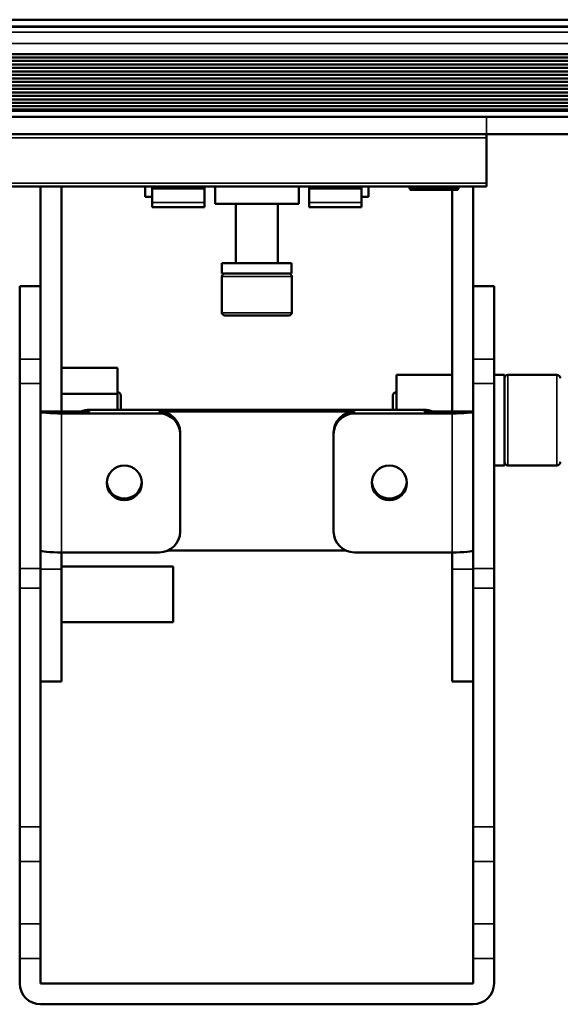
# Paper-space layout 'Sheet_1' of a CAD drawing. Header units: millimetres. Extents: x 0 to 118, y 0 to 118.
# Tile 173 of 206: x 74.35 to 77.4, y 53.78 to 59.34. Entities that reach past the tile are written whole.
import ezdxf

# ---------------------------------------------------------------- set-up
doc = ezdxf.new("R2010")
doc.units = ezdxf.units.MM
doc.layers.add('Visible (ANSI)', color=7, linetype='Continuous', lineweight=50)
doc.layers.add('Visible Narrow (ANSI)', color=7, linetype='Continuous', lineweight=35)

psp = doc.layouts.new('Sheet_1')

# ---------------------------------------------------------------- linework, layer by layer
at = {"layer": 'Visible (ANSI)'}
for p, q in [((111.04747, 59.33786), (72.4018, 59.33786)), ((111.04747, 59.29849), (72.4018, 59.29849)), ((111.04747, 59.29814), (72.4018, 59.29814)), ((111.04747, 59.2979), (72.4018, 59.2979)), ((111.04747, 59.29766), (72.4018, 59.29766)), ((80.70102, 59.1435), (72.4018, 59.1435)), ((72.4018, 59.12448), (80.70102, 59.12448)), ((72.4018, 59.10471), (80.70102, 59.10471)), ((72.4018, 59.08511), (80.70102, 59.08511)), ((72.4018, 59.06534), (80.70102, 59.06534)), ((72.4018, 59.04574), (80.70102, 59.04574)), ((72.4018, 59.02597), (80.70102, 59.02597)), ((72.4018, 59.00637), (80.70102, 59.00637)), ((72.4018, 58.9866), (80.70102, 58.9866)), ((72.4018, 58.967), (80.70102, 58.967)), ((72.4018, 58.94725), (80.70102, 58.94725)), ((72.4018, 58.92739), (80.70102, 58.92739)), ((72.4018, 58.90791), (80.70102, 58.90791)), ((72.4018, 58.88802), (80.70102, 58.88802)), ((72.4018, 58.86848), (80.70102, 58.86848)), ((72.4018, 58.84865), (80.70102, 58.84865)), ((72.4018, 58.83139), (80.70102, 58.83139)), ((72.4018, 58.83139), (80.70102, 58.83139)), ((72.4018, 58.78984), (80.70102, 58.78984)), ((76.98054, 58.78972), (72.57109, 58.78972)), ((76.98054, 58.78972), (77.91382, 58.78972)), ((76.98054, 58.69129), (72.57109, 58.69129)), ((78.7522, 58.69129), (76.98054, 58.69129)), ((76.98054, 58.69129), (76.98054, 58.67161)), ((76.98054, 58.67161), (76.98054, 58.4157)), ((76.98054, 58.39602), (72.45298, 58.39602)), ((74.46479, 58.39602), (74.46479, 57.69491)), ((74.58291, 57.12464), (74.58291, 58.39602)), ((75.05535, 58.33696), (75.05535, 58.39602)), ((75.09472, 58.39602), (75.09472, 58.39116)), ((75.09472, 58.39116), (75.09472, 58.38525)), ((75.09472, 58.39116), (75.38999, 58.39116)), ((75.09472, 58.38525), (75.09472, 58.30547)), ((75.09472, 58.38525), (75.38999, 58.38525)), ((75.38999, 58.39602), (75.38999, 58.39116)), ((75.38999, 58.38525), (75.38999, 58.39116)), ((75.38999, 58.30547), (75.38999, 58.38525)), ((75.44905, 58.39602), (75.44905, 58.29759)), ((75.92149, 58.39602), (75.92149, 58.29759)), ((75.98054, 58.39602), (75.98054, 58.39116)), ((75.98054, 58.39116), (75.98054, 58.38525)), ((75.98054, 58.39116), (76.27582, 58.39116)), ((75.98054, 58.38525), (75.98054, 58.30547)), ((75.98054, 58.38525), (76.27582, 58.38525)), ((76.27582, 58.39602), (76.27582, 58.39116)), ((76.27582, 58.38525), (76.27582, 58.39116)), ((76.27582, 58.30547), (76.27582, 58.38525)), ((76.31519, 58.39602), (76.31519, 58.33696)), ((76.54747, 58.38814), (76.54747, 58.39602)), ((76.82306, 58.38814), (76.82306, 58.39602)), ((76.90574, 57.69491), (76.90574, 58.39602)), ((76.98054, 58.4157), (76.98054, 58.39602)), ((75.09472, 58.33696), (75.05535, 58.33696)), ((76.31519, 58.33696), (76.27582, 58.33696)), ((76.55928, 58.37633), (76.81125, 58.37633)), ((76.78763, 58.37633), (76.78763, 57.12464)), ((75.09472, 58.27988), (75.09472, 58.30547)), ((75.38999, 58.27988), (75.09472, 58.27988)), ((75.38999, 58.30547), (75.38999, 58.27988)), ((75.92149, 58.29759), (75.44905, 58.29759)), ((75.56716, 57.96295), (75.56716, 58.29759)), ((75.80338, 57.96295), (75.80338, 58.29759)), ((75.98054, 58.27988), (75.98054, 58.30547)), ((76.27582, 58.27988), (75.98054, 58.27988)), ((76.27582, 58.30547), (76.27582, 58.27988)), ((75.48842, 57.96295), (75.87989, 57.96295)), ((75.48842, 57.90389), (75.48842, 57.96295)), ((75.87989, 57.96295), (75.87989, 57.90389)), ((75.87989, 57.90389), (75.48842, 57.90389)), ((75.48842, 57.68342), (75.48842, 57.88814)), ((75.88212, 57.68342), (75.88212, 57.88814)), ((74.34668, 57.42023), (74.34668, 57.83315)), ((74.34668, 57.83315), (74.46479, 57.83315)), ((76.90574, 57.83315), (77.02385, 57.83315)), ((77.02385, 57.83315), (77.02385, 57.42023)), ((74.46479, 57.69491), (74.46479, 57.42023)), ((75.50417, 57.66767), (75.86637, 57.66767)), ((76.90574, 57.42023), (76.90574, 57.69491)), ((74.34668, 57.28344), (74.34668, 57.42023)), ((74.46479, 57.42023), (74.46479, 57.28344)), ((76.90574, 57.28344), (76.90574, 57.42023)), ((77.02385, 57.42023), (77.02385, 57.28344)), ((74.89787, 57.37261), (74.58291, 57.37261)), ((74.89787, 57.22487), (74.89787, 57.37261)), ((76.47267, 57.33303), (76.78763, 57.33303)), ((76.47267, 57.33303), (76.47267, 57.13494)), ((77.08291, 57.33303), (77.02385, 57.33303)), ((77.08291, 57.33303), (77.08291, 56.82121)), ((77.37818, 57.33303), (77.10259, 57.33303)), ((74.34668, 56.23961), (74.34668, 57.28344)), ((74.46479, 57.28344), (74.46479, 56.23961)), ((76.90574, 56.23961), (76.90574, 57.28344)), ((77.02385, 57.28344), (77.02385, 56.23961)), ((74.89787, 57.22487), (74.58291, 57.22487)), ((74.89787, 57.13494), (74.89787, 57.22487)), ((74.91755, 57.21491), (74.91755, 57.13494)), ((76.45298, 57.13494), (76.45298, 57.21491)), ((74.46479, 57.12464), (74.58291, 57.12464)), ((74.58291, 57.12464), (74.74039, 57.12464)), ((74.58291, 57.11435), (75.13409, 57.11435)), ((74.74039, 57.13494), (76.63015, 57.13494)), ((75.13409, 57.12464), (76.23645, 57.12464)), ((76.23645, 57.11435), (76.78763, 57.11435)), ((76.63015, 57.12464), (76.78763, 57.12464)), ((76.90574, 57.12464), (76.78763, 57.12464)), ((75.2522, 57.00698), (75.2522, 56.99669)), ((75.2522, 56.99669), (75.2522, 56.4476)), ((76.11834, 56.99669), (76.11834, 57.00698)), ((76.11834, 56.4476), (76.11834, 56.99669)), ((77.08291, 56.82121), (77.02385, 56.82121)), ((77.37818, 56.82121), (77.10259, 56.82121)), ((75.13409, 56.32994), (74.58291, 56.32994)), ((74.58291, 56.23443), (74.58291, 56.32994)), ((76.18814, 56.34024), (75.1824, 56.34024)), ((76.78763, 56.32994), (76.23645, 56.32994)), ((76.78763, 56.32994), (76.78763, 56.23443)), ((74.34668, 56.23961), (74.34668, 56.12794)), ((74.46479, 56.12794), (74.46479, 56.23961)), ((74.58291, 56.25035), (75.21283, 56.25035)), ((74.58291, 56.23443), (74.58291, 55.60074)), ((75.21283, 56.25035), (75.21283, 55.93539)), ((76.78763, 55.60074), (76.78763, 56.23443)), ((76.90574, 56.23961), (76.90574, 56.12794)), ((77.02385, 56.12794), (77.02385, 56.23961)), ((74.34668, 54.77985), (74.34668, 56.12794)), ((74.46479, 54.77985), (74.46479, 56.12794)), ((76.90574, 54.77985), (76.90574, 56.12794)), ((77.02385, 54.77985), (77.02385, 56.12794)), ((74.58291, 55.93539), (75.21283, 55.93539)), ((74.58291, 55.60074), (74.46479, 55.60074)), ((76.90574, 55.60074), (76.78763, 55.60074)), ((74.34668, 54.77985), (74.34668, 54.58435)), ((74.46479, 54.58435), (74.46479, 54.77985)), ((76.90574, 54.77985), (76.90574, 54.58435)), ((77.02385, 54.58435), (77.02385, 54.77985)), ((74.34668, 54.58435), (74.34668, 54.23155)), ((74.46479, 54.23155), (74.46479, 54.58435)), ((76.90574, 54.58435), (76.90574, 54.23155)), ((77.02385, 54.23155), (77.02385, 54.58435)), ((74.34668, 54.03605), (74.34668, 54.23155)), ((74.46479, 54.23155), (74.46479, 54.03605)), ((76.90574, 54.03605), (76.90574, 54.23155)), ((77.02385, 54.23155), (77.02385, 54.03605)), ((74.34668, 53.89614), (74.34668, 54.03605)), ((74.46479, 53.89614), (74.46479, 54.03605)), ((76.90574, 53.89614), (76.90574, 54.03605)), ((77.02385, 53.89614), (77.02385, 54.03605)), ((76.90574, 53.89614), (74.46479, 53.89614)), ((74.46479, 53.77803), (76.90574, 53.77803))]:
    psp.add_line(p, q, dxfattribs=at)
for centre, radius, start, end in [((76.55928, 58.38814), 0.01181, 180, 270.00001), ((76.81125, 58.38814), 0.01181, 269.99999, 0), ((75.50417, 57.88814), 0.01575, 90, 180), ((75.86637, 57.88814), 0.01575, 0, 90), ((75.50417, 57.68342), 0.01575, 180, 270.00002), ((75.86637, 57.68342), 0.01575, 269.99998, 0), ((77.10259, 57.31334), 0.01969, 90, 180), ((77.37818, 57.31334), 0.01969, 359.99999, 90), ((74.89787, 57.21491), 0.01969, 359.99999, 90), ((76.47267, 57.21491), 0.01969, 90, 180.00001), ((77.10259, 56.8409), 0.01969, 180, 270), ((77.37818, 56.8409), 0.01969, 270, 0.00001), ((74.46479, 53.89614), 0.11811, 180, 270), ((76.90574, 53.89614), 0.11811, 270, 0)]:
    psp.add_arc(centre, radius, start, end, dxfattribs=at)
for centre, major_axis, ratio, start_param, end_param in [((74.58291, 57.12464), (-0.11811, 0), 0.0871557, 0, 1.5707963), ((74.74039, 57.01728), (-0.11811, 0), 0.9961947, 4.712389, 5.1338033), ((75.13409, 57.00698), (0.11811, 0), 0.9961947, 0, 1.5707963), ((75.13409, 56.99669), (0.11811, 0), 0.9961947, 0, 1.5707963), ((76.23645, 57.00698), (-0.11811, 0), 0.9961947, 4.712389, 6.2831853), ((76.23645, 56.99669), (-0.11811, 0), 0.9961947, 4.712389, 6.2831853), ((76.63015, 57.01728), (-0.11811, 0), 0.9961947, 4.2909747, 4.712389), ((76.78763, 57.12464), (0.11811, 0), 0.0871557, 4.712389, 6.2831853), ((74.93724, 56.73244), (0.09843, 0), 0.9961947, 3.19411, 6.230668), ((76.4333, 56.73244), (0.09843, 0), 0.9961947, 3.19411, 6.230668), ((75.13409, 56.4476), (0.11811, 0), 0.9961947, 4.712389, 6.2831853), ((76.23645, 56.4476), (-0.11811, 0), 0.9961947, 0, 1.5707963), ((74.58291, 56.34024), (-0.11811, 0), 0.0871557, 0, 1.5707963), ((76.78763, 56.34024), (0.11811, 0), 0.0871557, 4.712389, 6.2831853)]:
    psp.add_ellipse(centre, major_axis=major_axis, ratio=ratio, start_param=start_param, end_param=end_param, dxfattribs=at)
for centre in [(74.93724, 56.72215), (76.4333, 56.72215)]:
    psp.add_ellipse(centre, major_axis=(-0.09843, 0), ratio=0.9961947, dxfattribs=at)
at = {"layer": 'Visible Narrow (ANSI)'}
for p, q in [((111.04747, 59.26816), (72.4018, 59.26816)), ((72.4018, 59.20251), (111.04747, 59.20251)), ((80.70102, 58.82455), (72.4018, 58.82455)), ((72.4018, 58.82088), (80.70102, 58.82088)), ((76.98054, 58.69129), (76.98054, 58.78972)), ((76.98054, 58.67161), (72.45298, 58.67161)), ((72.45298, 58.4157), (76.98054, 58.4157)), ((76.82306, 58.38814), (76.54747, 58.38814)), ((75.09472, 58.30547), (75.38999, 58.30547)), ((75.98054, 58.30547), (76.27582, 58.30547)), ((75.48842, 57.88814), (75.88212, 57.88814)), ((75.88212, 57.68342), (75.48842, 57.68342)), ((74.46479, 57.42023), (74.34668, 57.42023)), ((76.90574, 57.42023), (77.02385, 57.42023)), ((77.10259, 56.82121), (77.10259, 57.33303)), ((77.37818, 57.33303), (77.37818, 56.82121)), ((74.46479, 57.28344), (74.34668, 57.28344)), ((76.90574, 57.28344), (77.02385, 57.28344)), ((74.58291, 57.11435), (74.58291, 56.32994)), ((74.74039, 57.13494), (74.74039, 57.12464)), ((75.13409, 57.11435), (75.13409, 57.12464)), ((76.23645, 57.12464), (76.23645, 57.11435)), ((76.63015, 57.12464), (76.63015, 57.13494)), ((76.78763, 56.32994), (76.78763, 57.11435)), ((74.46479, 56.23961), (74.34668, 56.23961)), ((74.46479, 56.23443), (74.58291, 56.23443)), ((76.78763, 56.23443), (76.90574, 56.23443)), ((76.90574, 56.23961), (77.02385, 56.23961)), ((74.46479, 56.12794), (74.34668, 56.12794)), ((77.02385, 56.12794), (76.90574, 56.12794)), ((74.34668, 54.77985), (74.46479, 54.77985)), ((76.90574, 54.77985), (77.02385, 54.77985)), ((74.46479, 54.58435), (74.34668, 54.58435)), ((77.02385, 54.58435), (76.90574, 54.58435)), ((74.34668, 54.23155), (74.46479, 54.23155)), ((76.90574, 54.23155), (77.02385, 54.23155)), ((74.46479, 54.03605), (74.34668, 54.03605)), ((77.02385, 54.03605), (76.90574, 54.03605))]:
    psp.add_line(p, q, dxfattribs=at)

doc.saveas('drawing.dxf')
